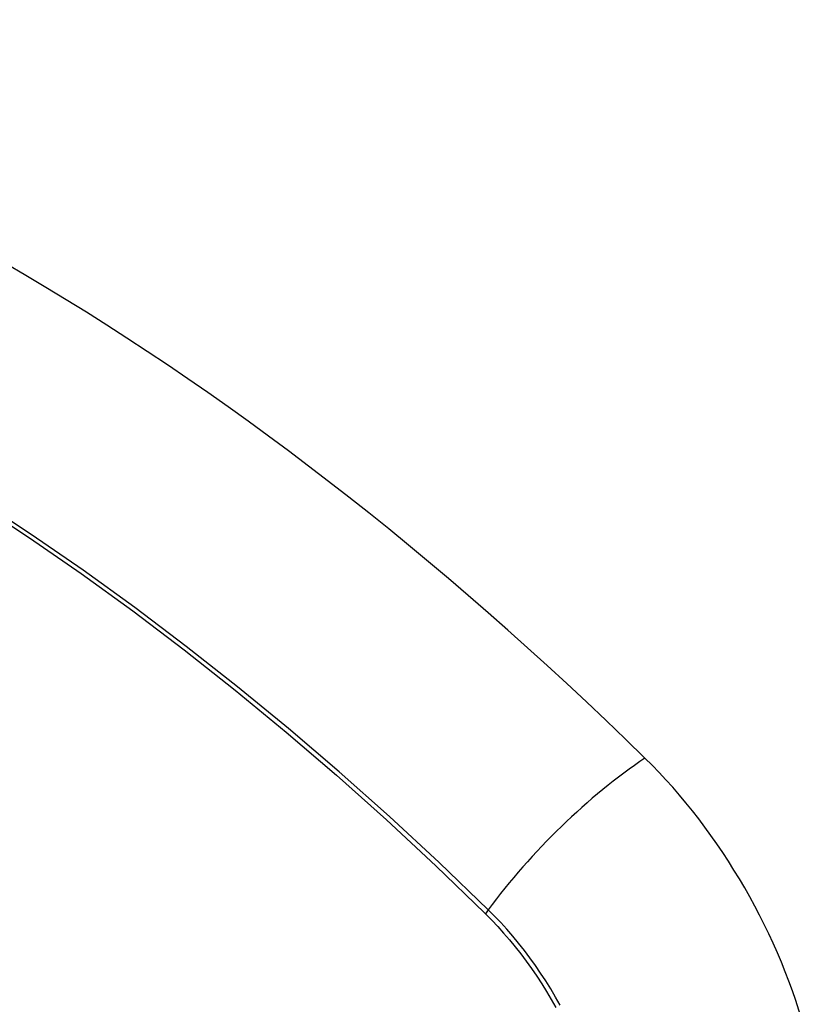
# Model space of a CAD drawing. Header units: inches. Extents: x 327.4 to 387.5, y 121.2 to 187.
# Tile 9 of 67: x 377.124 to 377.497, y 136.963 to 137.43. Entities that reach past the tile are written whole.
import ezdxf

# ---------------------------------------------------------------- set-up
doc = ezdxf.new("R2010")
doc.units = ezdxf.units.IN
doc.header["$MEASUREMENT"] = 0
doc.layers.add('Visible Edges(ANSI)', color=7, linetype='Continuous', lineweight=25)
doc.layers.add('Visible Tangent Edges(ANSI)', color=7, linetype='Continuous', lineweight=25)

msp = doc.modelspace()

# ---------------------------------------------------------------- linework, layer by layer
at = {"layer": 'Visible Edges(ANSI)'}
for centre, major_axis, start_param, end_param in [((377.11714, 136.25314), (-0.64961, 1.12515), 5.161526, 5.834048), ((377.0124, 136.75521), (0.15748, -0.27276), 2.363977, 7.060801), ((377.37893, 136.96683), (0.08858, -0.15343), 1.121659, 2.019933)]:
    msp.add_ellipse(centre, major_axis=major_axis, ratio=0.57735, start_param=start_param, end_param=end_param, dxfattribs=at)
msp.add_ellipse((377.00892, 136.7532), major_axis=(-0.15994, 0.27703), ratio=0.57735, dxfattribs=at)
at = {"layer": 'Visible Tangent Edges(ANSI)'}
msp.add_line((377.3444, 137.006), (377.34473, 137.00567), dxfattribs=at)
at = {"layer": 'Visible Tangent Edges(ANSI)', "flags": 128}
for points in [[(377.10413, 137.20003), (377.12863, 137.18391), (377.15311, 137.16699), (377.17753, 137.14931), (377.20186, 137.13088), (377.22608, 137.11172), (377.25014, 137.09187), (377.27404, 137.07134), (377.29773, 137.05017), (377.32119, 137.02838), (377.3444, 137.006)], [(377.34598, 137.0076), (377.32266, 137.02998), (377.2991, 137.05178), (377.2753, 137.07294), (377.25131, 137.09346), (377.22714, 137.11331), (377.20284, 137.13246), (377.17842, 137.15088), (377.15392, 137.16856), (377.12936, 137.18549), (377.10479, 137.20163)], [(377.38008, 136.96234), (377.37789, 136.96623), (377.37562, 136.97007), (377.37326, 136.97386), (377.37082, 136.97759), (377.36831, 136.98125), (377.36573, 136.98485), (377.36308, 136.98836), (377.36037, 136.9918), (377.35759, 136.99515), (377.35476, 136.99841), (377.35188, 137.00158), (377.34895, 137.00464), (377.34598, 137.0076)], [(377.34473, 137.00567), (377.34763, 137.00274), (377.35048, 136.99971), (377.35328, 136.99659), (377.35604, 136.99338), (377.35874, 136.99008), (377.36138, 136.98671), (377.36396, 136.98326), (377.36648, 136.97974), (377.36893, 136.97615), (377.3713, 136.9725), (377.3736, 136.9688), (377.37583, 136.96504), (377.37797, 136.96123)]]:
    msp.add_lwpolyline(points, dxfattribs=at)
at = {"layer": 'Visible Tangent Edges(ANSI)'}
for centre, major_axis, ratio, start_param, end_param in [((377.0114, 136.75464), (-0.17318, 0.29996), 0.57735, 5.05527, 10.652693), ((377.40451, 137.01178), (-0.08271, -0.08432), 0.354513, 4.18549, 5.093849), ((377.01135, 136.75461), (-0.15059, 0.26083), 0.57735, 4.097754, 6.89782), ((377.35086, 137.00795), (-0.00686, -0.00706), 0.356312, 5.09202, 5.355727)]:
    msp.add_ellipse(centre, major_axis=major_axis, ratio=ratio, start_param=start_param, end_param=end_param, dxfattribs=at)
for centre, major_axis in [((377.01199, 136.75498), (0.17111, -0.29637)), ((377.00902, 136.75326), (-0.1627, 0.2818)), ((377.00892, 136.7532), (0.1621, -0.28076))]:
    msp.add_ellipse(centre, major_axis=major_axis, ratio=0.57735, dxfattribs=at)

doc.saveas('drawing.dxf')
